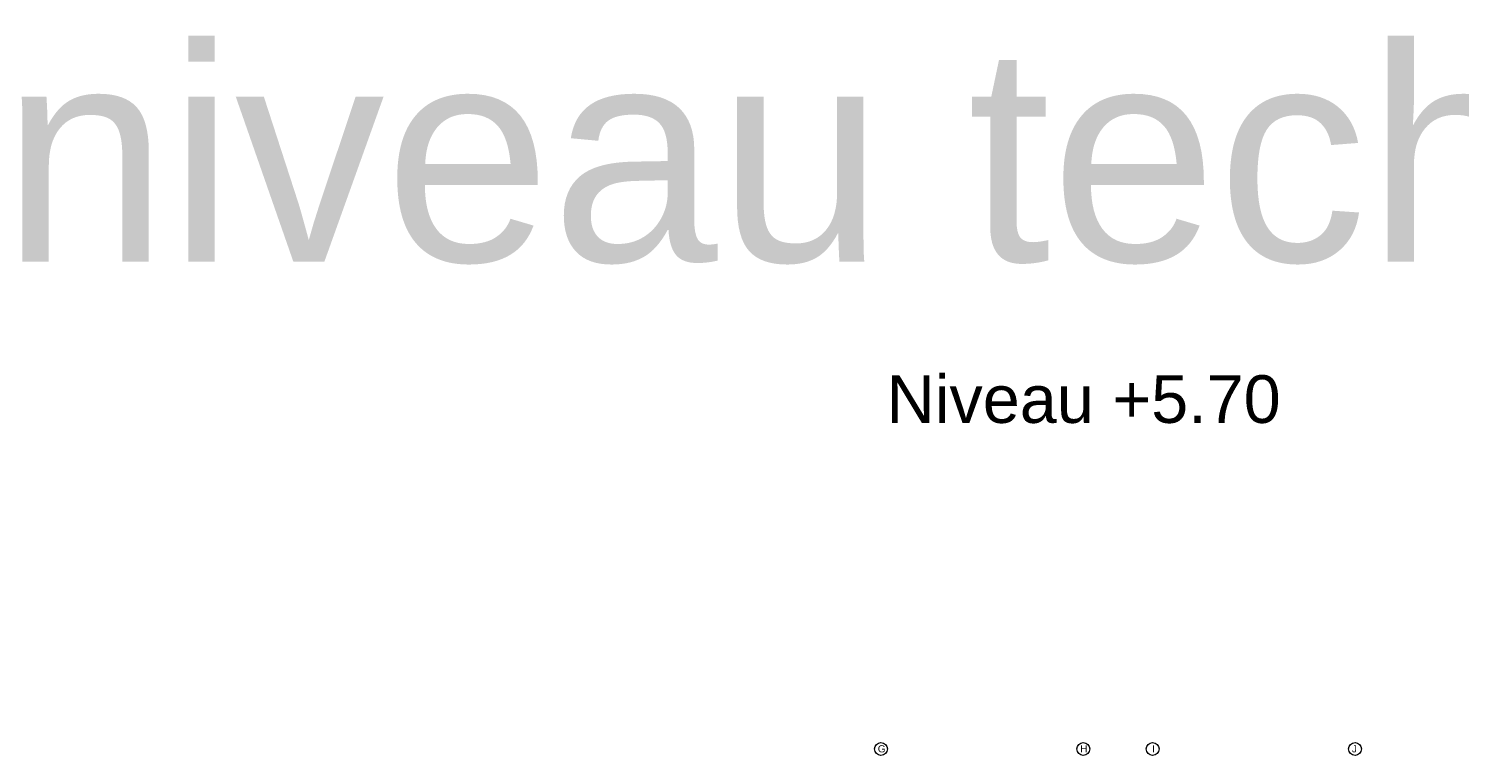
# Model space of a CAD drawing. Header units: millimetres. Extents: x -6159 to 201309, y -25780 to 10326.
# Tile 56 of 128: x 42297 to 48303, y -5234 to -2184. Entities that reach past the tile are written whole.
import ezdxf

# ---------------------------------------------------------------- set-up
doc = ezdxf.new("R2010")
doc.units = ezdxf.units.MM
doc.linetypes.add('Axes', pattern=[28.575, 19.05, -3.175, 3.175, -3.175])
doc.layers.add('A-Kube-Axes', color=6, linetype='Axes', lineweight=18)
doc.layers.add('K_2_C - Trait de construction', color=52, linetype='Continuous', lineweight=9, plot=False, transparency=0.5)
doc.styles.add('Arial', font='arial.ttf')

# ---------------------------------------------------------------- blocks, each defined once
blk = doc.blocks.new('240014 - AXES RDC-R+1')
at = {"layer": 'A-Kube-Axes', "linetype": 'Continuous'}
for centre in [(45874.6, -5207.1), (46724.1, -5207.1), (47015.1, -5207.1), (47864.6, -5207.1)]:
    blk.add_circle(centre, 26.9, dxfattribs=at)
at = {"layer": 'A-Kube-Axes', "char_height": 30, "attachment_point": 1, "style": 'Arial'}
for s, insert in [('G', (45861.4, -5191.5)), ('H', (46710.9, -5191.5)), ('I', (47013.1, -5191.5)), ('J', (47851.4, -5191.5))]:
    blk.add_mtext_dynamic_manual_height_columns(s, width=151.915, gutter_width=75, heights=[0], dxfattribs=dict(at, insert=insert))

msp = doc.modelspace()

# ---------------------------------------------------------------- block references
at = {"layer": 'A-Kube-Axes'}
msp.add_blockref('240014 - AXES RDC-R+1', (0, 0), dxfattribs=at)

# ---------------------------------------------------------------- texts
at = {"layer": 'K_2_C - Trait de construction', "attachment_point": 1, "style": 'Arial'}
for s, width, heights, insert, char_height in [('niveau technique', 11049.77893, [2649.864], (42183.786, -2261.292), 900), ('Niveau +5.70', 2079.56882, [0], (45898.628, -3638.692), 200)]:
    msp.add_mtext_dynamic_manual_height_columns(s, width=width, gutter_width=75, heights=heights, dxfattribs=dict(at, insert=insert, char_height=char_height))

doc.saveas('drawing.dxf')
